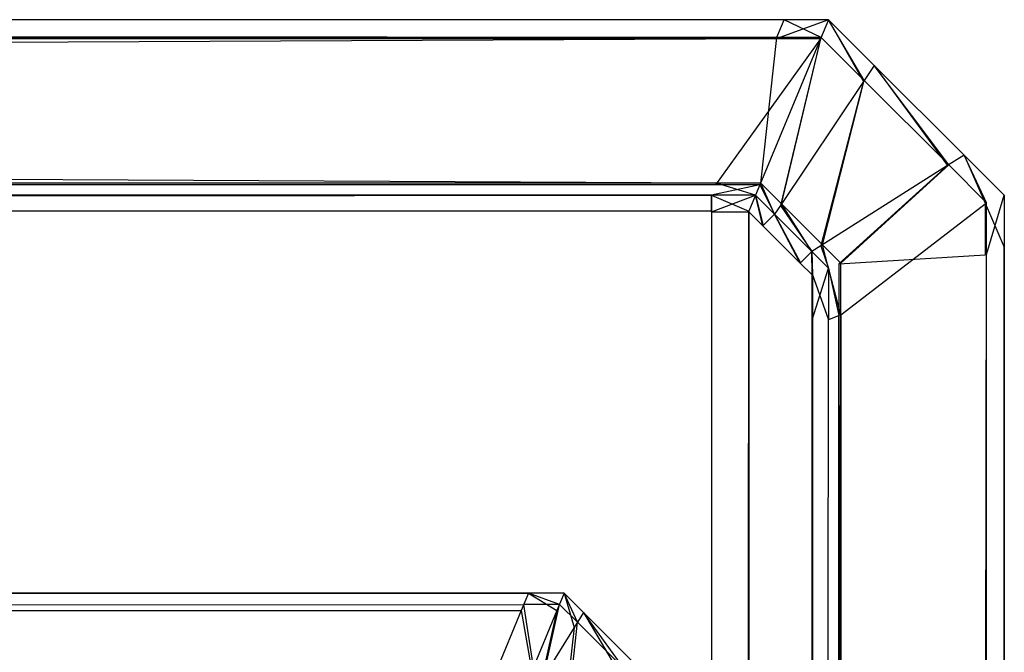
# Model space of a CAD drawing. Extents: x 0 to 0.8, y -0.501 to 0.
# Tile 113 of 113: x 0.7944 to 0.8, y -0.0036 to 0. Entities that reach past the tile are written whole.
import ezdxf

# ---------------------------------------------------------------- set-up
doc = ezdxf.new("R2010")
doc.units = 0
doc.layers.add('L28_ABDECKPL_0___REPLACEMTFOREM', color=7, linetype='CONTINUOUS')
doc.layers.add('L39_KORPUS1_0___REPLACEMTFOREMP', color=7, linetype='CONTINUOUS')

msp = doc.modelspace()

# ---------------------------------------------------------------- linework, layer by layer
at = {"layer": 'L28_ABDECKPL_0___REPLACEMTFOREM', "color": 39}
for points, invisible_edges in [([(0.626822, 0, 0.601982), (0.798748, 0, 0.601804), (0.626822, 0, 0.601804), (0.626822, 0, 0.601982)], 13), ([(0.798748, 0, 0.601804), (0.626822, 0, 0.601982), (0.798748, 0, 0.601982), (0.798748, 0, 0.601804)], 14), ([(0.626822, 0, 0.601804), (0.798748, 0, 0.592121), (0.626822, 0, 0.592121), (0.626822, 0, 0.601804)], 13), ([(0.798748, 0, 0.592121), (0.626822, 0, 0.601804), (0.798748, 0, 0.601804), (0.798748, 0, 0.592121)], 14), ([(0.626822, 0, 0.601982), (0.798703, -0.000108, 0.602091), (0.798748, 0, 0.601982), (0.626822, 0, 0.601982)], 13), ([(0.798703, -0.000108, 0.602091), (0.626822, 0, 0.601982), (0.626867, -0.000108, 0.602091), (0.798703, -0.000108, 0.602091)], 14), ([(0.626822, 0, 0.592121), (0.798748, 0, 0.591983), (0.626822, 0, 0.591983), (0.626822, 0, 0.592121)], 13), ([(0.798748, 0, 0.591983), (0.626822, 0, 0.592121), (0.798748, 0, 0.592121), (0.798748, 0, 0.591983)], 14), ([(0.626822, 0, 0.591983), (0.798706, -0.000101, 0.591881), (0.626864, -0.000101, 0.591881), (0.626822, 0, 0.591983)], 13), ([(0.798706, -0.000101, 0.591881), (0.626822, 0, 0.591983), (0.798748, 0, 0.591983), (0.798706, -0.000101, 0.591881)], 14), ([(0.798703, -0.000108, 0.602091), (0.799, 0, 0.601982), (0.798748, 0, 0.601982), (0.798703, -0.000108, 0.602091)], 13), ([(0.799, 0, 0.601982), (0.798703, -0.000108, 0.602091), (0.798955, -0.000108, 0.602091), (0.799, 0, 0.601982)], 14), ([(0.798748, 0, 0.591983), (0.798958, -0.000101, 0.591881), (0.798706, -0.000101, 0.591881), (0.798748, 0, 0.591983)], 13), ([(0.798748, 0, 0.601982), (0.799, 0, 0.601804), (0.798748, 0, 0.601804), (0.798748, 0, 0.601982)], 13), ([(0.799, 0, 0.601804), (0.798748, 0, 0.601982), (0.799, 0, 0.601982), (0.799, 0, 0.601804)], 14), ([(0.798748, 0, 0.601804), (0.799, 0, 0.592121), (0.798748, 0, 0.592121), (0.798748, 0, 0.601804)], 13), ([(0.799, 0, 0.592121), (0.798748, 0, 0.601804), (0.799, 0, 0.601804), (0.799, 0, 0.592121)], 14), ([(0.798748, 0, 0.592121), (0.799, 0, 0.591983), (0.798748, 0, 0.591983), (0.798748, 0, 0.592121)], 13), ([(0.799, 0, 0.591983), (0.798748, 0, 0.592121), (0.799, 0, 0.592121), (0.799, 0, 0.591983)], 14), ([(0.798958, -0.000101, 0.591881), (0.798748, 0, 0.591983), (0.799, 0, 0.591983), (0.798958, -0.000101, 0.591881)], 14), ([(0.799199, -0.000352, 0.602091), (0.799, 0, 0.601982), (0.798955, -0.000108, 0.602091), (0.799199, -0.000352, 0.602091)], 13), ([(0.799, 0, 0.591983), (0.799203, -0.000346, 0.591881), (0.798958, -0.000101, 0.591881), (0.799, 0, 0.591983)], 13), ([(0.799, 0, 0.601982), (0.799199, -0.000352, 0.602091), (0.79926, -0.00026, 0.601982), (0.799, 0, 0.601982)], 14), ([(0.799203, -0.000346, 0.591881), (0.799, 0, 0.591983), (0.79926, -0.00026, 0.591983), (0.799203, -0.000346, 0.591881)], 14), ([(0.799, 0, 0.591983), (0.79926, -0.00026, 0.592121), (0.79926, -0.00026, 0.591983), (0.799, 0, 0.591983)], 13), ([(0.79926, -0.00026, 0.592121), (0.799, 0, 0.591983), (0.799, 0, 0.592121), (0.79926, -0.00026, 0.592121)], 14), ([(0.799, 0, 0.601804), (0.79926, -0.00026, 0.601982), (0.79926, -0.00026, 0.601804), (0.799, 0, 0.601804)], 13), ([(0.79926, -0.00026, 0.601982), (0.799, 0, 0.601804), (0.799, 0, 0.601982), (0.79926, -0.00026, 0.601982)], 14), ([(0.799, 0, 0.592121), (0.79926, -0.00026, 0.601804), (0.79926, -0.00026, 0.592121), (0.799, 0, 0.592121)], 13), ([(0.79926, -0.00026, 0.601804), (0.799, 0, 0.592121), (0.799, 0, 0.601804), (0.79926, -0.00026, 0.601804)], 14), ([(0.626864, -0.000101, 0.591881), (0.798364, -0.000929, 0.591053), (0.627206, -0.000929, 0.591053), (0.626864, -0.000101, 0.591881)], 13), ([(0.798364, -0.000929, 0.591053), (0.626864, -0.000101, 0.591881), (0.798706, -0.000101, 0.591881), (0.798364, -0.000929, 0.591053)], 14), ([(0.62721, -0.000939, 0.602922), (0.798703, -0.000108, 0.602091), (0.626867, -0.000108, 0.602091), (0.62721, -0.000939, 0.602922)], 13), ([(0.798703, -0.000108, 0.602091), (0.62721, -0.000939, 0.602922), (0.798359, -0.000939, 0.602922), (0.798703, -0.000108, 0.602091)], 14), ([(0.798359, -0.000939, 0.602922), (0.798955, -0.000108, 0.602091), (0.798703, -0.000108, 0.602091), (0.798359, -0.000939, 0.602922)], 13), ([(0.798955, -0.000108, 0.602091), (0.798359, -0.000939, 0.602922), (0.798611, -0.000939, 0.602922), (0.798955, -0.000108, 0.602091)], 14), ([(0.798706, -0.000101, 0.591881), (0.798615, -0.000929, 0.591053), (0.798364, -0.000929, 0.591053), (0.798706, -0.000101, 0.591881)], 13), ([(0.798728, -0.001056, 0.602922), (0.798955, -0.000108, 0.602091), (0.798611, -0.000939, 0.602922), (0.798728, -0.001056, 0.602922)], 13), ([(0.798958, -0.000101, 0.591881), (0.798733, -0.001048, 0.591053), (0.798615, -0.000929, 0.591053), (0.798958, -0.000101, 0.591881)], 13), ([(0.798615, -0.000929, 0.591053), (0.798706, -0.000101, 0.591881), (0.798958, -0.000101, 0.591881), (0.798615, -0.000929, 0.591053)], 14), ([(0.798955, -0.000108, 0.602091), (0.798728, -0.001056, 0.602922), (0.799199, -0.000352, 0.602091), (0.798955, -0.000108, 0.602091)], 14), ([(0.798733, -0.001048, 0.591053), (0.798958, -0.000101, 0.591881), (0.799203, -0.000346, 0.591881), (0.798733, -0.001048, 0.591053)], 14), ([(0.799677, -0.00083, 0.602091), (0.79926, -0.00026, 0.601982), (0.799199, -0.000352, 0.602091), (0.799677, -0.00083, 0.602091)], 13), ([(0.79926, -0.00026, 0.591983), (0.799684, -0.000826, 0.591881), (0.799203, -0.000346, 0.591881), (0.79926, -0.00026, 0.591983)], 13), ([(0.79926, -0.00026, 0.601982), (0.799677, -0.00083, 0.602091), (0.799771, -0.000771, 0.601982), (0.79926, -0.00026, 0.601982)], 14), ([(0.799684, -0.000826, 0.591881), (0.79926, -0.00026, 0.591983), (0.799771, -0.000771, 0.591983), (0.799684, -0.000826, 0.591881)], 14), ([(0.79926, -0.00026, 0.591983), (0.799771, -0.000771, 0.592121), (0.799771, -0.000771, 0.591983), (0.79926, -0.00026, 0.591983)], 13), ([(0.799771, -0.000771, 0.592121), (0.79926, -0.00026, 0.591983), (0.79926, -0.00026, 0.592121), (0.799771, -0.000771, 0.592121)], 14), ([(0.79926, -0.00026, 0.601804), (0.799771, -0.000771, 0.601982), (0.799771, -0.000771, 0.601804), (0.79926, -0.00026, 0.601804)], 13), ([(0.799771, -0.000771, 0.601982), (0.79926, -0.00026, 0.601804), (0.79926, -0.00026, 0.601982), (0.799771, -0.000771, 0.601982)], 14), ([(0.79926, -0.00026, 0.592121), (0.799771, -0.000771, 0.601804), (0.799771, -0.000771, 0.592121), (0.79926, -0.00026, 0.592121)], 13), ([(0.799771, -0.000771, 0.601804), (0.79926, -0.00026, 0.592121), (0.79926, -0.00026, 0.601804), (0.799771, -0.000771, 0.601804)], 14), ([(0.798957, -0.001286, 0.602922), (0.799199, -0.000352, 0.602091), (0.798728, -0.001056, 0.602922), (0.798957, -0.001286, 0.602922)], 13), ([(0.799203, -0.000346, 0.591881), (0.798966, -0.00128, 0.591053), (0.798733, -0.001048, 0.591053), (0.799203, -0.000346, 0.591881)], 13), ([(0.799199, -0.000352, 0.602091), (0.798957, -0.001286, 0.602922), (0.799677, -0.00083, 0.602091), (0.799199, -0.000352, 0.602091)], 14), ([(0.798966, -0.00128, 0.591053), (0.799203, -0.000346, 0.591881), (0.799684, -0.000826, 0.591881), (0.798966, -0.00128, 0.591053)], 14), ([(0.799892, -0.001044, 0.602091), (0.799771, -0.000771, 0.601982), (0.799677, -0.00083, 0.602091), (0.799892, -0.001044, 0.602091)], 13), ([(0.799771, -0.000771, 0.591983), (0.799899, -0.001041, 0.591881), (0.799684, -0.000826, 0.591881), (0.799771, -0.000771, 0.591983)], 13), ([(0.799771, -0.000771, 0.591983), (0.8, -0.000999, 0.592121), (0.8, -0.000999, 0.591983), (0.799771, -0.000771, 0.591983)], 13), ([(0.8, -0.000999, 0.592121), (0.799771, -0.000771, 0.591983), (0.799771, -0.000771, 0.592121), (0.8, -0.000999, 0.592121)], 14), ([(0.799899, -0.001041, 0.591881), (0.799771, -0.000771, 0.591983), (0.8, -0.000999, 0.591983), (0.799899, -0.001041, 0.591881)], 14), ([(0.799771, -0.000771, 0.601982), (0.799892, -0.001044, 0.602091), (0.8, -0.000999, 0.601982), (0.799771, -0.000771, 0.601982)], 14), ([(0.799771, -0.000771, 0.601804), (0.8, -0.000999, 0.601982), (0.8, -0.000999, 0.601804), (0.799771, -0.000771, 0.601804)], 13), ([(0.8, -0.000999, 0.601982), (0.799771, -0.000771, 0.601804), (0.799771, -0.000771, 0.601982), (0.8, -0.000999, 0.601982)], 14), ([(0.799771, -0.000771, 0.592121), (0.8, -0.000999, 0.601804), (0.8, -0.000999, 0.592121), (0.799771, -0.000771, 0.592121)], 13), ([(0.8, -0.000999, 0.601804), (0.799771, -0.000771, 0.592121), (0.799771, -0.000771, 0.601804), (0.8, -0.000999, 0.601804)], 14), ([(0.79906, -0.001389, 0.602922), (0.799677, -0.00083, 0.602091), (0.798957, -0.001286, 0.602922), (0.79906, -0.001389, 0.602922)], 13), ([(0.799684, -0.000826, 0.591881), (0.79907, -0.001384, 0.591053), (0.798966, -0.00128, 0.591053), (0.799684, -0.000826, 0.591881)], 13), ([(0.799677, -0.00083, 0.602091), (0.79906, -0.001389, 0.602922), (0.799892, -0.001044, 0.602091), (0.799677, -0.00083, 0.602091)], 14), ([(0.79907, -0.001384, 0.591053), (0.799684, -0.000826, 0.591881), (0.799899, -0.001041, 0.591881), (0.79907, -0.001384, 0.591053)], 14), ([(0.627206, -0.000929, 0.591053), (0.798335, -0.000999, 0.590983), (0.627235, -0.000999, 0.590983), (0.627206, -0.000929, 0.591053)], 13), ([(0.798335, -0.000999, 0.590983), (0.627206, -0.000929, 0.591053), (0.798364, -0.000929, 0.591053), (0.798335, -0.000999, 0.590983)], 14), ([(0.627235, -0.000999, 0.602982), (0.798359, -0.000939, 0.602922), (0.62721, -0.000939, 0.602922), (0.627235, -0.000999, 0.602982)], 13), ([(0.798359, -0.000939, 0.602922), (0.627235, -0.000999, 0.602982), (0.798335, -0.000999, 0.602982), (0.798359, -0.000939, 0.602922)], 14), ([(0.798364, -0.000929, 0.591053), (0.798586, -0.000999, 0.590983), (0.798335, -0.000999, 0.590983), (0.798364, -0.000929, 0.591053)], 13), ([(0.798335, -0.000999, 0.602982), (0.798611, -0.000939, 0.602922), (0.798359, -0.000939, 0.602922), (0.798335, -0.000999, 0.602982)], 13), ([(0.798611, -0.000939, 0.602922), (0.798335, -0.000999, 0.602982), (0.798586, -0.000999, 0.602982), (0.798611, -0.000939, 0.602922)], 14), ([(0.798586, -0.000999, 0.590983), (0.798364, -0.000929, 0.591053), (0.798615, -0.000929, 0.591053), (0.798586, -0.000999, 0.590983)], 14), ([(0.798615, -0.000929, 0.591053), (0.798694, -0.001107, 0.590983), (0.798586, -0.000999, 0.590983), (0.798615, -0.000929, 0.591053)], 13), ([(0.798694, -0.001107, 0.602982), (0.798611, -0.000939, 0.602922), (0.798586, -0.000999, 0.602982), (0.798694, -0.001107, 0.602982)], 13), ([(0.798611, -0.000939, 0.602922), (0.798694, -0.001107, 0.602982), (0.798728, -0.001056, 0.602922), (0.798611, -0.000939, 0.602922)], 14), ([(0.798694, -0.001107, 0.590983), (0.798615, -0.000929, 0.591053), (0.798733, -0.001048, 0.591053), (0.798694, -0.001107, 0.590983)], 14), ([(0.798335, -0.00109, 0.602982), (0.627235, -0.000999, 0.602982), (0.627235, -0.00109, 0.602982), (0.798335, -0.00109, 0.602982)], 13), ([(0.627235, -0.000999, 0.602982), (0.798335, -0.00109, 0.602982), (0.798335, -0.000999, 0.602982), (0.627235, -0.000999, 0.602982)], 14), ([(0.798335, -0.000999, 0.590983), (0.627235, -0.001093, 0.590983), (0.627235, -0.000999, 0.590983), (0.798335, -0.000999, 0.590983)], 13), ([(0.627235, -0.001093, 0.590983), (0.798335, -0.000999, 0.590983), (0.798335, -0.001093, 0.590983), (0.627235, -0.001093, 0.590983)], 14), ([(0.798548, -0.00109, 0.602982), (0.798335, -0.000999, 0.602982), (0.798335, -0.00109, 0.602982), (0.798548, -0.00109, 0.602982)], 13), ([(0.798335, -0.000999, 0.602982), (0.798548, -0.00109, 0.602982), (0.798586, -0.000999, 0.602982), (0.798335, -0.000999, 0.602982)], 14), ([(0.798586, -0.000999, 0.590983), (0.798335, -0.001093, 0.590983), (0.798335, -0.000999, 0.590983), (0.798586, -0.000999, 0.590983)], 13), ([(0.798335, -0.001093, 0.590983), (0.798586, -0.000999, 0.590983), (0.798547, -0.001093, 0.590983), (0.798335, -0.001093, 0.590983)], 14), ([(0.798586, -0.000999, 0.590983), (0.798628, -0.001173, 0.590983), (0.798547, -0.001093, 0.590983), (0.798586, -0.000999, 0.590983)], 13), ([(0.79863, -0.001171, 0.602982), (0.798586, -0.000999, 0.602982), (0.798548, -0.00109, 0.602982), (0.79863, -0.001171, 0.602982)], 13), ([(0.798586, -0.000999, 0.602982), (0.79863, -0.001171, 0.602982), (0.798694, -0.001107, 0.602982), (0.798586, -0.000999, 0.602982)], 14), ([(0.798628, -0.001173, 0.590983), (0.798586, -0.000999, 0.590983), (0.798694, -0.001107, 0.590983), (0.798628, -0.001173, 0.590983)], 14), ([(0.799892, -0.001044, 0.602091), (0.8, -0.001293, 0.601982), (0.8, -0.000999, 0.601982), (0.799892, -0.001044, 0.602091)], 14), ([(0.8, -0.000999, 0.591983), (0.799899, -0.001335, 0.591881), (0.799899, -0.001041, 0.591881), (0.8, -0.000999, 0.591983)], 13), ([(0.799899, -0.001335, 0.591881), (0.8, -0.000999, 0.591983), (0.8, -0.001293, 0.591983), (0.799899, -0.001335, 0.591881)], 14), ([(0.8, -0.001293, 0.601804), (0.8, -0.000999, 0.601982), (0.8, -0.001293, 0.601982), (0.8, -0.001293, 0.601804)], 13), ([(0.8, -0.000999, 0.601982), (0.8, -0.001293, 0.601804), (0.8, -0.000999, 0.601804), (0.8, -0.000999, 0.601982)], 14), ([(0.8, -0.001293, 0.592121), (0.8, -0.000999, 0.601804), (0.8, -0.001293, 0.601804), (0.8, -0.001293, 0.592121)], 13), ([(0.8, -0.000999, 0.601804), (0.8, -0.001293, 0.592121), (0.8, -0.000999, 0.592121), (0.8, -0.000999, 0.601804)], 14), ([(0.8, -0.001293, 0.591983), (0.8, -0.000999, 0.592121), (0.8, -0.001293, 0.592121), (0.8, -0.001293, 0.591983)], 13), ([(0.8, -0.000999, 0.592121), (0.8, -0.001293, 0.591983), (0.8, -0.000999, 0.591983), (0.8, -0.000999, 0.592121)], 14), ([(0.798733, -0.001048, 0.591053), (0.798905, -0.001319, 0.590983), (0.798694, -0.001107, 0.590983), (0.798733, -0.001048, 0.591053)], 13), ([(0.798905, -0.001319, 0.602982), (0.798728, -0.001056, 0.602922), (0.798694, -0.001107, 0.602982), (0.798905, -0.001319, 0.602982)], 13), ([(0.798728, -0.001056, 0.602922), (0.798905, -0.001319, 0.602982), (0.798957, -0.001286, 0.602922), (0.798728, -0.001056, 0.602922)], 14), ([(0.798905, -0.001319, 0.590983), (0.798733, -0.001048, 0.591053), (0.798966, -0.00128, 0.591053), (0.798905, -0.001319, 0.590983)], 14), ([(0.79906, -0.001389, 0.602922), (0.799892, -0.001338, 0.602091), (0.799892, -0.001044, 0.602091), (0.79906, -0.001389, 0.602922)], 14), ([(0.799899, -0.001041, 0.591881), (0.79907, -0.001678, 0.591053), (0.79907, -0.001384, 0.591053), (0.799899, -0.001041, 0.591881)], 13), ([(0.79907, -0.001678, 0.591053), (0.799899, -0.001041, 0.591881), (0.799899, -0.001335, 0.591881), (0.79907, -0.001678, 0.591053)], 14), ([(0.8, -0.001293, 0.601982), (0.799892, -0.001044, 0.602091), (0.799892, -0.001338, 0.602091), (0.8, -0.001293, 0.601982)], 13), ([(0.626951, -0.00115, 0.602982), (0.798384, -0.499638, 0.602982), (0.627011, -0.00109, 0.602982), (0.626951, -0.00115, 0.602982)], 10), ([(0.798384, -0.499635, 0.590983), (0.626953, -0.001152, 0.590983), (0.627012, -0.001093, 0.590983), (0.798384, -0.499635, 0.590983)], 10), ([(0.627011, -0.00109, 0.602982), (0.798384, -0.499638, 0.602982), (0.627235, -0.00109, 0.602982), (0.627011, -0.00109, 0.602982)], 13), ([(0.798384, -0.499635, 0.590983), (0.627012, -0.001093, 0.590983), (0.627235, -0.001093, 0.590983), (0.798384, -0.499635, 0.590983)], 13), ([(0.627235, -0.00109, 0.602982), (0.798384, -0.499638, 0.602982), (0.798335, -0.00109, 0.602982), (0.627235, -0.00109, 0.602982)], 10), ([(0.798384, -0.499635, 0.590983), (0.627235, -0.001093, 0.590983), (0.798335, -0.001093, 0.590983), (0.798384, -0.499635, 0.590983)], 10), ([(0.798335, -0.00109, 0.602982), (0.798384, -0.499638, 0.602982), (0.798548, -0.00109, 0.602982), (0.798335, -0.00109, 0.602982)], 13), ([(0.798384, -0.499635, 0.590983), (0.798335, -0.001093, 0.590983), (0.798547, -0.001093, 0.590983), (0.798384, -0.499635, 0.590983)], 13), ([(0.798548, -0.00109, 0.602982), (0.798384, -0.499638, 0.602982), (0.798548, -0.499638, 0.602982), (0.798548, -0.00109, 0.602982)], 10), ([(0.798384, -0.499635, 0.590983), (0.798547, -0.001093, 0.590983), (0.798547, -0.499635, 0.590983), (0.798384, -0.499635, 0.590983)], 14), ([(0.798547, -0.499635, 0.590983), (0.798547, -0.001093, 0.590983), (0.798597, -0.499584, 0.590983), (0.798547, -0.499635, 0.590983)], 15), ([(0.798597, -0.499584, 0.590983), (0.798547, -0.001093, 0.590983), (0.798628, -0.001173, 0.590983), (0.798597, -0.499584, 0.590983)], 15), ([(0.798548, -0.00109, 0.602982), (0.798548, -0.499638, 0.602982), (0.7986, -0.499586, 0.602982), (0.798548, -0.00109, 0.602982)], 15), ([(0.798548, -0.00109, 0.602982), (0.7986, -0.499586, 0.602982), (0.79863, -0.001171, 0.602982), (0.798548, -0.00109, 0.602982)], 15), ([(0.798694, -0.001107, 0.590983), (0.798839, -0.001385, 0.590983), (0.798628, -0.001173, 0.590983), (0.798694, -0.001107, 0.590983)], 13), ([(0.798841, -0.001383, 0.602982), (0.798694, -0.001107, 0.602982), (0.79863, -0.001171, 0.602982), (0.798841, -0.001383, 0.602982)], 13), ([(0.798694, -0.001107, 0.602982), (0.798841, -0.001383, 0.602982), (0.798905, -0.001319, 0.602982), (0.798694, -0.001107, 0.602982)], 14), ([(0.798839, -0.001385, 0.590983), (0.798694, -0.001107, 0.590983), (0.798905, -0.001319, 0.590983), (0.798839, -0.001385, 0.590983)], 14), ([(0.626705, -0.001395, 0.602982), (0.798384, -0.499638, 0.602982), (0.626951, -0.00115, 0.602982), (0.626705, -0.001395, 0.602982)], 13), ([(0.798384, -0.499635, 0.590983), (0.626708, -0.001397, 0.590983), (0.626953, -0.001152, 0.590983), (0.798384, -0.499635, 0.590983)], 13), ([(0.798597, -0.499584, 0.590983), (0.798628, -0.001173, 0.590983), (0.798848, -0.499334, 0.590983), (0.798597, -0.499584, 0.590983)], 15), ([(0.79863, -0.001171, 0.602982), (0.7986, -0.499586, 0.602982), (0.79885, -0.499336, 0.602982), (0.79863, -0.001171, 0.602982)], 15), ([(0.798848, -0.499334, 0.590983), (0.798628, -0.001173, 0.590983), (0.798839, -0.001385, 0.590983), (0.798848, -0.499334, 0.590983)], 15), ([(0.79863, -0.001171, 0.602982), (0.79885, -0.499336, 0.602982), (0.798841, -0.001383, 0.602982), (0.79863, -0.001171, 0.602982)], 15), ([(0.798966, -0.00128, 0.591053), (0.799, -0.001413, 0.590983), (0.798905, -0.001319, 0.590983), (0.798966, -0.00128, 0.591053)], 13), ([(0.799, -0.001413, 0.602982), (0.798957, -0.001286, 0.602922), (0.798905, -0.001319, 0.602982), (0.799, -0.001413, 0.602982)], 13), ([(0.798957, -0.001286, 0.602922), (0.799, -0.001413, 0.602982), (0.79906, -0.001389, 0.602922), (0.798957, -0.001286, 0.602922)], 14), ([(0.799, -0.001413, 0.590983), (0.798966, -0.00128, 0.591053), (0.79907, -0.001384, 0.591053), (0.799, -0.001413, 0.590983)], 14), ([(0.798905, -0.001319, 0.590983), (0.798907, -0.001452, 0.590983), (0.798839, -0.001385, 0.590983), (0.798905, -0.001319, 0.590983)], 13), ([(0.79891, -0.001451, 0.602982), (0.798905, -0.001319, 0.602982), (0.798841, -0.001383, 0.602982), (0.79891, -0.001451, 0.602982)], 13), ([(0.798905, -0.001319, 0.602982), (0.79891, -0.001451, 0.602982), (0.799, -0.001413, 0.602982), (0.798905, -0.001319, 0.602982)], 14), ([(0.798907, -0.001452, 0.590983), (0.798905, -0.001319, 0.590983), (0.799, -0.001413, 0.590983), (0.798907, -0.001452, 0.590983)], 14), ([(0.79906, -0.001682, 0.602922), (0.799892, -0.499441, 0.602091), (0.799892, -0.001338, 0.602091), (0.79906, -0.001682, 0.602922)], 14), ([(0.799892, -0.001338, 0.602091), (0.79906, -0.001389, 0.602922), (0.79906, -0.001682, 0.602922), (0.799892, -0.001338, 0.602091)], 13), ([(0.799899, -0.001335, 0.591881), (0.79907, -0.499101, 0.591053), (0.79907, -0.001678, 0.591053), (0.799899, -0.001335, 0.591881)], 13), ([(0.79907, -0.499101, 0.591053), (0.799899, -0.001335, 0.591881), (0.799899, -0.499444, 0.591881), (0.79907, -0.499101, 0.591053)], 14), ([(0.8, -0.001293, 0.601982), (0.799892, -0.499441, 0.602091), (0.8, -0.499485, 0.601982), (0.8, -0.001293, 0.601982)], 13), ([(0.799892, -0.499441, 0.602091), (0.8, -0.001293, 0.601982), (0.799892, -0.001338, 0.602091), (0.799892, -0.499441, 0.602091)], 14), ([(0.8, -0.001293, 0.591983), (0.799899, -0.499444, 0.591881), (0.799899, -0.001335, 0.591881), (0.8, -0.001293, 0.591983)], 13), ([(0.799899, -0.499444, 0.591881), (0.8, -0.001293, 0.591983), (0.8, -0.499485, 0.591983), (0.799899, -0.499444, 0.591881)], 14), ([(0.8, -0.499485, 0.601804), (0.8, -0.001293, 0.601982), (0.8, -0.499485, 0.601982), (0.8, -0.499485, 0.601804)], 13), ([(0.8, -0.001293, 0.601982), (0.8, -0.499485, 0.601804), (0.8, -0.001293, 0.601804), (0.8, -0.001293, 0.601982)], 14), ([(0.8, -0.499485, 0.592121), (0.8, -0.001293, 0.601804), (0.8, -0.499485, 0.601804), (0.8, -0.499485, 0.592121)], 13), ([(0.8, -0.001293, 0.601804), (0.8, -0.499485, 0.592121), (0.8, -0.001293, 0.592121), (0.8, -0.001293, 0.601804)], 14), ([(0.8, -0.499485, 0.591983), (0.8, -0.001293, 0.592121), (0.8, -0.499485, 0.592121), (0.8, -0.499485, 0.591983)], 13), ([(0.8, -0.001293, 0.592121), (0.8, -0.499485, 0.591983), (0.8, -0.001293, 0.591983), (0.8, -0.001293, 0.592121)], 14), ([(0.62665, -0.001451, 0.602982), (0.798384, -0.499638, 0.602982), (0.626705, -0.001395, 0.602982), (0.62665, -0.001451, 0.602982)], 10), ([(0.798384, -0.499635, 0.590983), (0.626653, -0.31901, 0.590983), (0.626708, -0.001397, 0.590983), (0.798384, -0.499635, 0.590983)], 10), ([(0.798848, -0.499334, 0.590983), (0.798839, -0.001385, 0.590983), (0.798907, -0.001452, 0.590983), (0.798848, -0.499334, 0.590983)], 15), ([(0.798841, -0.001383, 0.602982), (0.79885, -0.499336, 0.602982), (0.79891, -0.001451, 0.602982), (0.798841, -0.001383, 0.602982)], 15), ([(0.79907, -0.001678, 0.591053), (0.799, -0.001413, 0.590983), (0.79907, -0.001384, 0.591053), (0.79907, -0.001678, 0.591053)], 14), ([(0.799, -0.001413, 0.602982), (0.79906, -0.001682, 0.602922), (0.79906, -0.001389, 0.602922), (0.799, -0.001413, 0.602982)], 14), ([(0.62665, -0.001681, 0.602982), (0.798384, -0.499638, 0.602982), (0.62665, -0.001451, 0.602982), (0.62665, -0.001681, 0.602982)], 13), ([(0.798848, -0.499334, 0.590983), (0.798907, -0.001452, 0.590983), (0.798907, -0.499275, 0.590983), (0.798848, -0.499334, 0.590983)], 11), ([(0.79891, -0.001451, 0.602982), (0.79885, -0.499336, 0.602982), (0.79891, -0.499277, 0.602982), (0.79891, -0.001451, 0.602982)], 11), ([(0.799, -0.001413, 0.590983), (0.798907, -0.001707, 0.590983), (0.798907, -0.001452, 0.590983), (0.799, -0.001413, 0.590983)], 13), ([(0.798907, -0.001707, 0.590983), (0.799, -0.001413, 0.590983), (0.799, -0.001707, 0.590983), (0.798907, -0.001707, 0.590983)], 14), ([(0.798907, -0.499275, 0.590983), (0.798907, -0.001452, 0.590983), (0.798907, -0.001707, 0.590983), (0.798907, -0.499275, 0.590983)], 11), ([(0.79891, -0.001451, 0.602982), (0.799, -0.001707, 0.602982), (0.799, -0.001413, 0.602982), (0.79891, -0.001451, 0.602982)], 14), ([(0.79891, -0.001451, 0.602982), (0.79891, -0.499277, 0.602982), (0.79891, -0.499072, 0.602982), (0.79891, -0.001451, 0.602982)], 12), ([(0.79891, -0.001451, 0.602982), (0.79891, -0.499072, 0.602982), (0.79891, -0.001707, 0.602982), (0.79891, -0.001451, 0.602982)], 13), ([(0.799, -0.001707, 0.602982), (0.79891, -0.001451, 0.602982), (0.79891, -0.001707, 0.602982), (0.799, -0.001707, 0.602982)], 13), ([(0.79906, -0.001682, 0.602922), (0.799, -0.001413, 0.602982), (0.799, -0.001707, 0.602982), (0.79906, -0.001682, 0.602922)], 13), ([(0.799, -0.001413, 0.590983), (0.79907, -0.001678, 0.591053), (0.799, -0.001707, 0.590983), (0.799, -0.001413, 0.590983)], 13), ([(0.799, -0.499072, 0.590983), (0.79907, -0.001678, 0.591053), (0.79907, -0.499101, 0.591053), (0.799, -0.499072, 0.590983)], 13), ([(0.79907, -0.001678, 0.591053), (0.799, -0.499072, 0.590983), (0.799, -0.001707, 0.590983), (0.79907, -0.001678, 0.591053)], 14), ([(0.62665, -0.318759, 0.602982), (0.798384, -0.499638, 0.602982), (0.62665, -0.001681, 0.602982), (0.62665, -0.318759, 0.602982)], 10), ([(0.798907, -0.499275, 0.590983), (0.798907, -0.001707, 0.590983), (0.798907, -0.499072, 0.590983), (0.798907, -0.499275, 0.590983)], 12), ([(0.799, -0.001707, 0.590983), (0.798907, -0.499072, 0.590983), (0.798907, -0.001707, 0.590983), (0.799, -0.001707, 0.590983)], 13), ([(0.798907, -0.499072, 0.590983), (0.799, -0.001707, 0.590983), (0.799, -0.499072, 0.590983), (0.798907, -0.499072, 0.590983)], 14), ([(0.799, -0.499072, 0.602982), (0.79891, -0.001707, 0.602982), (0.79891, -0.499072, 0.602982), (0.799, -0.499072, 0.602982)], 13), ([(0.79891, -0.001707, 0.602982), (0.799, -0.499072, 0.602982), (0.799, -0.001707, 0.602982), (0.79891, -0.001707, 0.602982)], 14), ([(0.79906, -0.001682, 0.602922), (0.799, -0.499072, 0.602982), (0.79906, -0.499097, 0.602922), (0.79906, -0.001682, 0.602922)], 13), ([(0.799, -0.499072, 0.602982), (0.79906, -0.001682, 0.602922), (0.799, -0.001707, 0.602982), (0.799, -0.499072, 0.602982)], 14), ([(0.799892, -0.499441, 0.602091), (0.79906, -0.001682, 0.602922), (0.79906, -0.499097, 0.602922), (0.799892, -0.499441, 0.602091)], 13)]:
    msp.add_3dface(points, dxfattribs=dict(at, invisible_edges=invisible_edges))
at = {"layer": 'L39_KORPUS1_0___REPLACEMTFOREMP', "color": 8}
for points, invisible_edges in [([(0.797254, -0.003361, 0.007289), (0.1, -0.003262, 0.00719), (0.1, -0.003361, 0.007289), (0.797254, -0.003361, 0.007289)], 13), ([(0.1, -0.003262, 0.00719), (0.797254, -0.003361, 0.007289), (0.797295, -0.003262, 0.00719), (0.1, -0.003262, 0.00719)], 14), ([(0.1, -0.003262, 0.000565), (0.797295, -0.003262, 0.007018), (0.797295, -0.003262, 0.000565), (0.1, -0.003262, 0.000565)], 13), ([(0.797295, -0.003262, 0.007018), (0.1, -0.003262, 0.000565), (0.1, -0.003262, 0.007018), (0.797295, -0.003262, 0.007018)], 14), ([(0.1, -0.003262, 0.007018), (0.797295, -0.003262, 0.00719), (0.797295, -0.003262, 0.007018), (0.1, -0.003262, 0.007018)], 13), ([(0.797295, -0.003262, 0.00719), (0.1, -0.003262, 0.007018), (0.1, -0.003262, 0.00719), (0.797295, -0.003262, 0.00719)], 14), ([(0.797295, -0.003262, 0.0005), (0.1, -0.003326, 0.000436), (0.1, -0.003262, 0.0005), (0.797295, -0.003262, 0.0005)], 13), ([(0.1, -0.003326, 0.000436), (0.797295, -0.003262, 0.0005), (0.797268, -0.003326, 0.000436), (0.1, -0.003326, 0.000436)], 14), ([(0.1, -0.003262, 0.0005), (0.797295, -0.003262, 0.000565), (0.797295, -0.003262, 0.0005), (0.1, -0.003262, 0.0005)], 13), ([(0.797295, -0.003262, 0.000565), (0.1, -0.003262, 0.0005), (0.1, -0.003262, 0.000565), (0.797295, -0.003262, 0.000565)], 14), ([(0.797457, -0.003361, 0.007289), (0.797295, -0.003262, 0.00719), (0.797254, -0.003361, 0.007289), (0.797457, -0.003361, 0.007289)], 13), ([(0.797295, -0.003262, 0.0005), (0.797471, -0.003326, 0.000436), (0.797268, -0.003326, 0.000436), (0.797295, -0.003262, 0.0005)], 13), ([(0.797295, -0.003262, 0.00719), (0.797457, -0.003361, 0.007289), (0.797498, -0.003262, 0.00719), (0.797295, -0.003262, 0.00719)], 14), ([(0.797295, -0.003262, 0.007018), (0.797498, -0.003262, 0.000565), (0.797295, -0.003262, 0.000565), (0.797295, -0.003262, 0.007018)], 13), ([(0.797498, -0.003262, 0.000565), (0.797295, -0.003262, 0.007018), (0.797498, -0.003262, 0.007018), (0.797498, -0.003262, 0.000565)], 14), ([(0.797295, -0.003262, 0.00719), (0.797498, -0.003262, 0.007018), (0.797295, -0.003262, 0.007018), (0.797295, -0.003262, 0.00719)], 13), ([(0.797498, -0.003262, 0.007018), (0.797295, -0.003262, 0.00719), (0.797498, -0.003262, 0.00719), (0.797498, -0.003262, 0.007018)], 14), ([(0.797295, -0.003262, 0.000565), (0.797498, -0.003262, 0.0005), (0.797295, -0.003262, 0.0005), (0.797295, -0.003262, 0.000565)], 13), ([(0.797498, -0.003262, 0.0005), (0.797295, -0.003262, 0.000565), (0.797498, -0.003262, 0.000565), (0.797498, -0.003262, 0.0005)], 14), ([(0.797471, -0.003326, 0.000436), (0.797295, -0.003262, 0.0005), (0.797498, -0.003262, 0.0005), (0.797471, -0.003326, 0.000436)], 14), ([(0.797554, -0.003458, 0.007289), (0.797498, -0.003262, 0.00719), (0.797457, -0.003361, 0.007289), (0.797554, -0.003458, 0.007289)], 13), ([(0.797498, -0.003262, 0.0005), (0.797573, -0.003427, 0.000436), (0.797471, -0.003326, 0.000436), (0.797498, -0.003262, 0.0005)], 13), ([(0.797573, -0.003427, 0.000436), (0.797498, -0.003262, 0.0005), (0.797608, -0.003372, 0.0005), (0.797573, -0.003427, 0.000436)], 14), ([(0.797498, -0.003262, 0.0005), (0.797608, -0.003372, 0.000565), (0.797608, -0.003372, 0.0005), (0.797498, -0.003262, 0.0005)], 13), ([(0.797608, -0.003372, 0.000565), (0.797498, -0.003262, 0.0005), (0.797498, -0.003262, 0.000565), (0.797608, -0.003372, 0.000565)], 14), ([(0.797498, -0.003262, 0.000565), (0.797608, -0.003372, 0.007018), (0.797608, -0.003372, 0.000565), (0.797498, -0.003262, 0.000565)], 13), ([(0.797608, -0.003372, 0.007018), (0.797498, -0.003262, 0.000565), (0.797498, -0.003262, 0.007018), (0.797608, -0.003372, 0.007018)], 14), ([(0.797498, -0.003262, 0.00719), (0.797554, -0.003458, 0.007289), (0.797608, -0.003372, 0.00719), (0.797498, -0.003262, 0.00719)], 14), ([(0.797498, -0.003262, 0.007018), (0.797608, -0.003372, 0.00719), (0.797608, -0.003372, 0.007018), (0.797498, -0.003262, 0.007018)], 13), ([(0.797608, -0.003372, 0.00719), (0.797498, -0.003262, 0.007018), (0.797498, -0.003262, 0.00719), (0.797608, -0.003372, 0.00719)], 14), ([(0.797268, -0.003326, 0.000436), (0.1, -0.003682, 0.00008), (0.1, -0.003326, 0.000436), (0.797268, -0.003326, 0.000436)], 13), ([(0.1, -0.003682, 0.00008), (0.797268, -0.003326, 0.000436), (0.797121, -0.003682, 0.000079), (0.1, -0.003682, 0.00008)], 14), ([(0.797268, -0.003326, 0.000436), (0.797324, -0.003682, 0.000079), (0.797121, -0.003682, 0.000079), (0.797268, -0.003326, 0.000436)], 13), ([(0.797324, -0.003682, 0.000079), (0.797268, -0.003326, 0.000436), (0.797471, -0.003326, 0.000436), (0.797324, -0.003682, 0.000079)], 14), ([(0.797471, -0.003326, 0.000436), (0.797379, -0.003738, 0.000079), (0.797324, -0.003682, 0.000079), (0.797471, -0.003326, 0.000436)], 13), ([(0.797379, -0.003738, 0.000079), (0.797471, -0.003326, 0.000436), (0.797573, -0.003427, 0.000436), (0.797379, -0.003738, 0.000079)], 14), ([(0.797111, -0.003705, 0.007633), (0.1, -0.003361, 0.007289), (0.1, -0.003705, 0.007633), (0.797111, -0.003705, 0.007633)], 13), ([(0.1, -0.003361, 0.007289), (0.797111, -0.003705, 0.007633), (0.797254, -0.003361, 0.007289), (0.1, -0.003361, 0.007289)], 14), ([(0.797314, -0.003705, 0.007633), (0.797254, -0.003361, 0.007289), (0.797111, -0.003705, 0.007633), (0.797314, -0.003705, 0.007633)], 13), ([(0.797254, -0.003361, 0.007289), (0.797314, -0.003705, 0.007633), (0.797457, -0.003361, 0.007289), (0.797254, -0.003361, 0.007289)], 14), ([(0.797367, -0.003758, 0.007633), (0.797457, -0.003361, 0.007289), (0.797314, -0.003705, 0.007633), (0.797367, -0.003758, 0.007633)], 13), ([(0.797457, -0.003361, 0.007289), (0.797367, -0.003758, 0.007633), (0.797554, -0.003458, 0.007289), (0.797457, -0.003361, 0.007289)], 14), ([(0.797809, -0.003713, 0.007289), (0.797608, -0.003372, 0.00719), (0.797554, -0.003458, 0.007289), (0.797809, -0.003713, 0.007289)], 13), ([(0.797608, -0.003372, 0.0005), (0.79784, -0.003694, 0.000436), (0.797573, -0.003427, 0.000436), (0.797608, -0.003372, 0.0005)], 13), ([(0.797608, -0.003372, 0.007018), (0.797896, -0.00366, 0.00719), (0.797896, -0.00366, 0.007018), (0.797608, -0.003372, 0.007018)], 13), ([(0.797896, -0.00366, 0.00719), (0.797608, -0.003372, 0.007018), (0.797608, -0.003372, 0.00719), (0.797896, -0.00366, 0.00719)], 14), ([(0.797608, -0.003372, 0.00719), (0.797809, -0.003713, 0.007289), (0.797896, -0.00366, 0.00719), (0.797608, -0.003372, 0.00719)], 14), ([(0.797608, -0.003372, 0.000565), (0.797896, -0.00366, 0.007018), (0.797896, -0.00366, 0.000565), (0.797608, -0.003372, 0.000565)], 13), ([(0.797896, -0.00366, 0.007018), (0.797608, -0.003372, 0.000565), (0.797608, -0.003372, 0.007018), (0.797896, -0.00366, 0.007018)], 14), ([(0.797608, -0.003372, 0.0005), (0.797896, -0.00366, 0.000565), (0.797896, -0.00366, 0.0005), (0.797608, -0.003372, 0.0005)], 13), ([(0.797896, -0.00366, 0.000565), (0.797608, -0.003372, 0.0005), (0.797608, -0.003372, 0.000565), (0.797896, -0.00366, 0.000565)], 14), ([(0.79784, -0.003694, 0.000436), (0.797608, -0.003372, 0.0005), (0.797896, -0.00366, 0.0005), (0.79784, -0.003694, 0.000436)], 14), ([(0.797506, -0.003896, 0.007633), (0.797554, -0.003458, 0.007289), (0.797367, -0.003758, 0.007633), (0.797506, -0.003896, 0.007633)], 13), ([(0.797573, -0.003427, 0.000436), (0.797526, -0.003884, 0.000079), (0.797379, -0.003738, 0.000079), (0.797573, -0.003427, 0.000436)], 13), ([(0.797554, -0.003458, 0.007289), (0.797506, -0.003896, 0.007633), (0.797809, -0.003713, 0.007289), (0.797554, -0.003458, 0.007289)], 14), ([(0.797526, -0.003884, 0.000079), (0.797573, -0.003427, 0.000436), (0.79784, -0.003694, 0.000436), (0.797526, -0.003884, 0.000079)], 14)]:
    msp.add_3dface(points, dxfattribs=dict(at, invisible_edges=invisible_edges))

doc.saveas('drawing.dxf')
